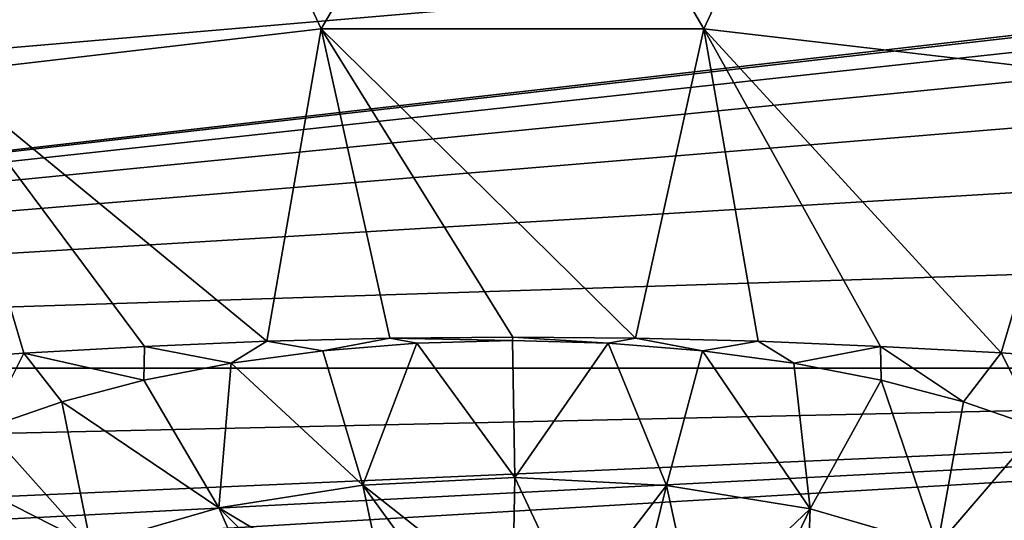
# Model space of a CAD drawing. Header units: millimetres. Extents: x -151 to 151, y -40 to 44.
# Tile 68 of 124: x -12 to 12, y -9 to 4. Entities that reach past the tile are written whole.
import ezdxf

# ---------------------------------------------------------------- set-up
doc = ezdxf.new("R2010")
doc.units = ezdxf.units.MM
doc.header["$LTSCALE"] = 45.597872
for name, color, linetype in [('16', 7, 'CONTINUOUS'), ('17', 7, 'CONTINUOUS'), ('18', 7, 'CONTINUOUS'), ('21', 7, 'CONTINUOUS'), ('22', 7, 'CONTINUOUS')]:
    doc.layers.add(name, color=color, linetype=linetype)

msp = doc.modelspace()

# ---------------------------------------------------------------- linework, layer by layer
at = {"layer": '16', "color": 7, "linetype": 'CONTINUOUS', "true_color": 0xe0f2ff}
for points in [[(59.016, -5.035, -32), (59.117, -7.678, -32), (-71.32, -21.321, -32), (59.016, -5.035, -32)], [(59.016, -5.035, -32), (-71.32, -21.321, -32), (-67.838, -20.058, -32), (59.016, -5.035, -32)], [(59.016, -5.035, -32), (-67.838, -20.058, -32), (-64.74, -18.027, -32), (59.016, -5.035, -32)], [(59.016, -5.035, -32), (-64.74, -18.027, -32), (-62.191, -15.338, -32), (59.016, -5.035, -32)], [(59.016, -5.035, -32), (-62.191, -15.338, -32), (-60.329, -12.136, -32), (59.016, -5.035, -32)], [(59.016, -5.035, -32), (-60.329, -12.136, -32), (-59.959, -11.207, -32), (59.016, -5.035, -32)], [(-59.649, -10.262, -32), (59.016, -5.035, -32), (-59.959, -11.207, -32), (-59.649, -10.262, -32)], [(59.016, -5.035, -32), (-59.649, -10.262, -32), (-59.116, -7.677, -32), (59.016, -5.035, -32)], [(59.016, -5.035, -32), (-59.116, -7.677, -32), (-59.016, -5.035, -32), (59.016, -5.035, -32)], [(59.117, -7.678, -32), (59.65, -10.263, -32), (-75, -21.75, -32), (59.117, -7.678, -32)], [(59.117, -7.678, -32), (-75, -21.75, -32), (-71.32, -21.321, -32), (59.117, -7.678, -32)]]:
    msp.add_3dface(points, dxfattribs=at)
at = {"layer": '17', "color": 7, "linetype": 'CONTINUOUS', "true_color": 0xe0f2ff}
for points in [[(74.01, 10.219, -19.2), (-61.13, 2.226, -25.907), (-63.223, 5.081, -23.511), (74.01, 10.219, -19.2)], [(74.01, 10.219, -19.2), (-59.656, -1.215, -28.795), (-61.13, 2.226, -25.907), (74.01, 10.219, -19.2)], [(74.01, 10.219, -19.2), (-59.016, -5.035, -32), (-59.656, -1.215, -28.795), (74.01, 10.219, -19.2)], [(74.01, 10.219, -19.2), (71.191, 9.79, -19.56), (-59.016, -5.035, -32), (74.01, 10.219, -19.2)], [(71.191, 9.79, -19.56), (68.404, 8.827, -20.368), (-59.016, -5.035, -32), (71.191, 9.79, -19.56)], [(68.404, 8.827, -20.368), (65.709, 7.276, -21.669), (-59.016, -5.035, -32), (68.404, 8.827, -20.368)], [(65.709, 7.276, -21.669), (63.223, 5.081, -23.511), (-59.016, -5.035, -32), (65.709, 7.276, -21.669)], [(63.223, 5.081, -23.511), (61.129, 2.226, -25.907), (-59.016, -5.035, -32), (63.223, 5.081, -23.511)], [(61.129, 2.226, -25.907), (59.656, -1.216, -28.795), (-59.016, -5.035, -32), (61.129, 2.226, -25.907)], [(59.656, -1.216, -28.795), (59.016, -5.035, -32), (-59.016, -5.035, -32), (59.656, -1.216, -28.795)]]:
    msp.add_3dface(points, dxfattribs=at)
at = {"layer": '18', "color": 7, "linetype": 'CONTINUOUS', "true_color": 0xe0f2ff}
for points in [[(0, 11.292, 18.589), (-8.197, 10.797, 18.881), (-4.701, 3.292, 56.755), (0, 11.292, 18.589)], [(0, 11.292, 18.589), (-4.701, 3.292, 56.755), (4.701, 3.292, 56.755), (0, 11.292, 18.589)], [(8.197, 10.797, 18.881), (0, 11.292, 18.589), (4.701, 3.292, 56.755), (8.197, 10.797, 18.881)], [(-8.197, 10.797, 18.881), (-16.957, 9.198, 19.709), (-14.038, 2.205, 56.564), (-8.197, 10.797, 18.881)], [(-8.197, 10.797, 18.881), (-14.038, 2.205, 56.564), (-4.701, 3.292, 56.755), (-8.197, 10.797, 18.881)], [(8.197, 10.797, 18.881), (4.701, 3.292, 56.755), (14.038, 2.205, 56.564), (8.197, 10.797, 18.881)], [(16.957, 9.198, 19.709), (8.197, 10.797, 18.881), (14.038, 2.205, 56.564), (16.957, 9.198, 19.709)], [(-14.038, 2.205, 56.564), (-6.03, -4.372, 94.357), (-4.701, 3.292, 56.755), (-14.038, 2.205, 56.564)], [(-6.03, -4.372, 94.357), (-3.015, -4.299, 94.852), (-4.701, 3.292, 56.755), (-6.03, -4.372, 94.357)], [(0.004, -4.272, 95.017), (3.021, -4.299, 94.852), (-4.701, 3.292, 56.755), (0.004, -4.272, 95.017)], [(-4.701, 3.292, 56.755), (3.021, -4.299, 94.852), (4.701, 3.292, 56.755), (-4.701, 3.292, 56.755)], [(-3.015, -4.299, 94.852), (0.004, -4.272, 95.017), (-4.701, 3.292, 56.755), (-3.015, -4.299, 94.852)], [(3.021, -4.299, 94.852), (6.033, -4.373, 94.356), (4.701, 3.292, 56.755), (3.021, -4.299, 94.852)], [(9.038, -4.498, 93.518), (11.997, -4.661, 92.344), (4.701, 3.292, 56.755), (9.038, -4.498, 93.518)], [(4.701, 3.292, 56.755), (11.997, -4.661, 92.344), (14.038, 2.205, 56.564), (4.701, 3.292, 56.755)], [(6.033, -4.373, 94.356), (9.038, -4.498, 93.518), (4.701, 3.292, 56.755), (6.033, -4.373, 94.356)], [(-14.906, -4.865, 90.82), (-12.003, -4.662, 92.341), (-14.038, 2.205, 56.564), (-14.906, -4.865, 90.82)], [(-9.04, -4.498, 93.518), (-6.03, -4.372, 94.357), (-14.038, 2.205, 56.564), (-9.04, -4.498, 93.518)], [(-12.003, -4.662, 92.341), (-9.04, -4.498, 93.518), (-14.038, 2.205, 56.564), (-12.003, -4.662, 92.341)], [(11.997, -4.661, 92.344), (14.898, -4.865, 90.824), (14.038, 2.205, 56.564), (11.997, -4.661, 92.344)]]:
    msp.add_3dface(points, dxfattribs=at)
at = {"layer": '21', "color": 7, "linetype": 'CONTINUOUS', "true_color": 0xe0f2ff}
for points in [[(-4.66, -4.605, 94.462), (-3.679, -7.903, 92.38), (-2.346, -4.42, 94.841), (-4.66, -4.605, 94.462)], [(-3.679, -7.903, 92.38), (0.055, -7.717, 92.762), (-2.346, -4.42, 94.841), (-3.679, -7.903, 92.38)], [(-2.346, -4.42, 94.841), (0.055, -7.717, 92.762), (0.001, -4.358, 94.968), (-2.346, -4.42, 94.841)], [(0.001, -4.358, 94.968), (0.055, -7.717, 92.762), (2.349, -4.42, 94.841), (0.001, -4.358, 94.968)], [(0.055, -7.717, 92.762), (3.785, -7.914, 92.357), (2.349, -4.42, 94.841), (0.055, -7.717, 92.762)], [(2.349, -4.42, 94.841), (3.785, -7.914, 92.357), (4.663, -4.605, 94.461), (2.349, -4.42, 94.841)], [(-6.907, -4.91, 93.836), (-3.679, -7.903, 92.38), (-4.66, -4.605, 94.462), (-6.907, -4.91, 93.836)], [(3.785, -7.914, 92.357), (7.31, -8.485, 91.187), (4.663, -4.605, 94.461), (3.785, -7.914, 92.357)], [(4.663, -4.605, 94.461), (7.31, -8.485, 91.187), (6.909, -4.91, 93.835), (4.663, -4.605, 94.461)], [(-9.054, -5.331, 92.973), (-7.212, -8.464, 91.231), (-6.907, -4.91, 93.836), (-9.054, -5.331, 92.973)], [(-7.212, -8.464, 91.231), (-3.679, -7.903, 92.38), (-6.907, -4.91, 93.836), (-7.212, -8.464, 91.231)], [(6.909, -4.91, 93.835), (7.31, -8.485, 91.187), (9.056, -5.332, 92.971), (6.909, -4.91, 93.835)], [(-11.07, -5.862, 91.884), (-7.212, -8.464, 91.231), (-9.054, -5.331, 92.973), (-11.07, -5.862, 91.884)], [(7.31, -8.485, 91.187), (10.437, -9.398, 89.315), (9.056, -5.332, 92.971), (7.31, -8.485, 91.187)], [(9.056, -5.332, 92.971), (10.437, -9.398, 89.315), (11.072, -5.863, 91.882), (9.056, -5.332, 92.971)], [(-12.926, -6.495, 90.586), (-10.354, -9.367, 89.378), (-11.07, -5.862, 91.884), (-12.926, -6.495, 90.586)], [(-10.354, -9.367, 89.378), (-7.212, -8.464, 91.231), (-11.07, -5.862, 91.884), (-10.354, -9.367, 89.378)], [(11.072, -5.863, 91.882), (10.437, -9.398, 89.315), (12.928, -6.496, 90.584), (11.072, -5.863, 91.882)], [(-14.595, -7.221, 89.097), (-10.354, -9.367, 89.378), (-12.926, -6.495, 90.586), (-14.595, -7.221, 89.097)], [(10.437, -9.398, 89.315), (12.997, -10.604, 86.842), (12.928, -6.496, 90.584), (10.437, -9.398, 89.315)], [(-12.932, -10.566, 86.921), (-10.354, -9.367, 89.378), (-14.595, -7.221, 89.097), (-12.932, -10.566, 86.921)], [(-3.679, -7.903, 92.38), (0, -10.8, 90.186), (0.055, -7.717, 92.762), (-3.679, -7.903, 92.38)], [(0.055, -7.717, 92.762), (0, -10.8, 90.186), (1.528, -10.842, 90.102), (0.055, -7.717, 92.762)], [(3.785, -7.914, 92.357), (0.055, -7.717, 92.762), (1.528, -10.842, 90.102), (3.785, -7.914, 92.357)], [(-7.212, -8.464, 91.231), (-3.032, -10.965, 89.85), (-3.679, -7.903, 92.38), (-7.212, -8.464, 91.231)], [(-1.528, -10.842, 90.102), (0, -10.8, 90.186), (-3.679, -7.903, 92.38), (-1.528, -10.842, 90.102)], [(-3.032, -10.965, 89.85), (-1.528, -10.842, 90.102), (-3.679, -7.903, 92.38), (-3.032, -10.965, 89.85)], [(3.032, -10.965, 89.85), (3.785, -7.914, 92.357), (1.528, -10.842, 90.102), (3.032, -10.965, 89.85)], [(4.491, -11.168, 89.433), (3.785, -7.914, 92.357), (3.032, -10.965, 89.85), (4.491, -11.168, 89.433)], [(7.31, -8.485, 91.187), (3.785, -7.914, 92.357), (4.491, -11.168, 89.433), (7.31, -8.485, 91.187)], [(-10.354, -9.367, 89.378), (-5.882, -11.448, 88.859), (-7.212, -8.464, 91.231), (-10.354, -9.367, 89.378)], [(-4.491, -11.168, 89.433), (-3.032, -10.965, 89.85), (-7.212, -8.464, 91.231), (-4.491, -11.168, 89.433)], [(-5.882, -11.448, 88.859), (-4.491, -11.168, 89.433), (-7.212, -8.464, 91.231), (-5.882, -11.448, 88.859)], [(5.882, -11.448, 88.859), (7.31, -8.485, 91.187), (4.491, -11.168, 89.433), (5.882, -11.448, 88.859)], [(7.184, -11.801, 88.136), (7.31, -8.485, 91.187), (5.882, -11.448, 88.859), (7.184, -11.801, 88.136)], [(10.437, -9.398, 89.315), (7.31, -8.485, 91.187), (7.184, -11.801, 88.136), (10.437, -9.398, 89.315)]]:
    msp.add_3dface(points, dxfattribs=at)
at = {"layer": '22', "color": 7, "linetype": 'CONTINUOUS', "true_color": 0xe0f2ff}
for points in [[(-3.015, -4.299, 94.852), (-6.03, -4.372, 94.357), (-4.66, -4.605, 94.462), (-3.015, -4.299, 94.852)], [(-3.015, -4.299, 94.852), (-4.66, -4.605, 94.462), (-2.346, -4.42, 94.841), (-3.015, -4.299, 94.852)], [(0.004, -4.272, 95.017), (-3.015, -4.299, 94.852), (0.001, -4.358, 94.968), (0.004, -4.272, 95.017)], [(-3.015, -4.299, 94.852), (-2.346, -4.42, 94.841), (0.001, -4.358, 94.968), (-3.015, -4.299, 94.852)], [(0.004, -4.272, 95.017), (0.001, -4.358, 94.968), (2.349, -4.42, 94.841), (0.004, -4.272, 95.017)], [(3.021, -4.299, 94.852), (0.004, -4.272, 95.017), (2.349, -4.42, 94.841), (3.021, -4.299, 94.852)], [(3.021, -4.299, 94.852), (2.349, -4.42, 94.841), (4.663, -4.605, 94.461), (3.021, -4.299, 94.852)], [(6.033, -4.373, 94.356), (3.021, -4.299, 94.852), (4.663, -4.605, 94.461), (6.033, -4.373, 94.356)], [(-9.04, -4.498, 93.518), (-12.003, -4.662, 92.341), (-9.054, -5.331, 92.973), (-9.04, -4.498, 93.518)], [(-9.04, -4.498, 93.518), (-9.054, -5.331, 92.973), (-6.907, -4.91, 93.836), (-9.04, -4.498, 93.518)], [(-6.03, -4.372, 94.357), (-9.04, -4.498, 93.518), (-6.907, -4.91, 93.836), (-6.03, -4.372, 94.357)], [(-6.03, -4.372, 94.357), (-6.907, -4.91, 93.836), (-4.66, -4.605, 94.462), (-6.03, -4.372, 94.357)], [(6.033, -4.373, 94.356), (4.663, -4.605, 94.461), (6.909, -4.91, 93.835), (6.033, -4.373, 94.356)], [(9.038, -4.498, 93.518), (6.033, -4.373, 94.356), (6.909, -4.91, 93.835), (9.038, -4.498, 93.518)], [(9.038, -4.498, 93.518), (6.909, -4.91, 93.835), (9.056, -5.332, 92.971), (9.038, -4.498, 93.518)], [(11.997, -4.661, 92.344), (9.038, -4.498, 93.518), (11.072, -5.863, 91.882), (11.997, -4.661, 92.344)], [(9.038, -4.498, 93.518), (9.056, -5.332, 92.971), (11.072, -5.863, 91.882), (9.038, -4.498, 93.518)], [(-12.003, -4.662, 92.341), (-14.906, -4.865, 90.82), (-12.926, -6.495, 90.586), (-12.003, -4.662, 92.341)], [(-12.003, -4.662, 92.341), (-12.926, -6.495, 90.586), (-11.07, -5.862, 91.884), (-12.003, -4.662, 92.341)], [(-12.003, -4.662, 92.341), (-11.07, -5.862, 91.884), (-9.054, -5.331, 92.973), (-12.003, -4.662, 92.341)], [(11.997, -4.661, 92.344), (11.072, -5.863, 91.882), (12.928, -6.496, 90.584), (11.997, -4.661, 92.344)], [(14.898, -4.865, 90.824), (11.997, -4.661, 92.344), (12.928, -6.496, 90.584), (14.898, -4.865, 90.824)]]:
    msp.add_3dface(points, dxfattribs=at)

doc.saveas('drawing.dxf')
